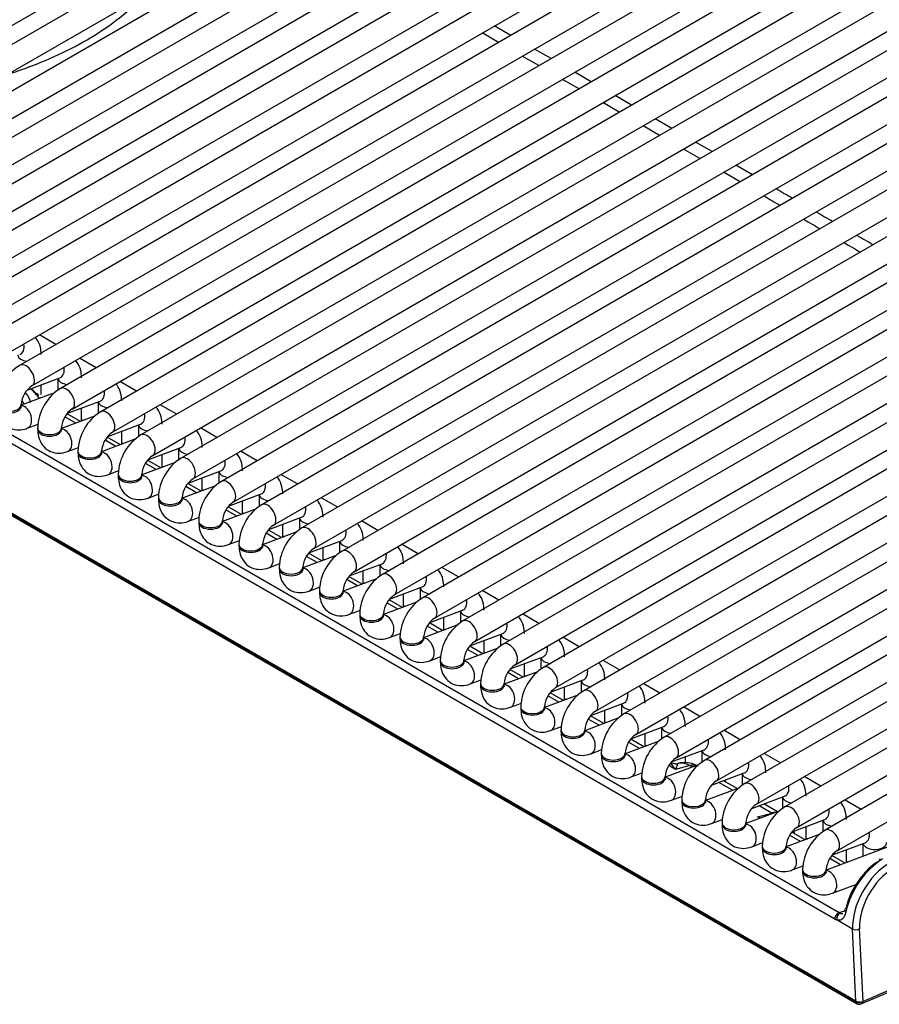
# Model space of a CAD drawing. Header units: millimetres. Extents: x 0 to 287, y 0 to 200.
# Tile 54 of 68: x 228 to 237, y 84 to 95. Entities that reach past the tile are written whole.
import ezdxf

# ---------------------------------------------------------------- set-up
doc = ezdxf.new("R2010")
doc.units = ezdxf.units.MM
doc.layers.add('130.193_BW4C_CTM', color=7, linetype='Continuous')
doc.layers.add('Défaut', color=7, linetype='Continuous')

# ---------------------------------------------------------------- blocks, each defined once
blk = doc.blocks.new('SE3')
at = {"layer": '130.193_BW4C_CTM', "color": 7, "linetype": 'Continuous'}
for p, q in [((224.764, 92.764), (233.886, 98.03)), ((234.185, 98.002), (225.063, 92.735)), ((225.188, 92.519), (234.31, 97.785)), ((234.609, 97.757), (225.487, 92.49)), ((225.612, 92.274), (234.734, 97.54)), ((235.033, 97.512), (225.912, 92.245)), ((236.842, 84.32), (214.285, 97.344)), ((214.287, 97.334), (236.843, 84.311)), ((214.297, 97.316), (236.853, 84.293)), ((226.037, 92.029), (235.158, 97.295)), ((235.458, 97.267), (226.336, 92)), ((226.461, 91.784), (235.583, 97.05)), ((235.882, 97.022), (226.76, 91.755)), ((226.885, 91.539), (236.007, 96.805)), ((236.306, 96.777), (227.185, 91.511)), ((227.31, 91.294), (236.431, 96.56)), ((236.73, 96.532), (227.609, 91.266)), ((227.734, 91.049), (236.855, 96.315)), ((237.101, 96.256), (228.033, 91.021)), ((228.158, 90.804), (237.108, 95.972)), ((237.211, 95.83), (228.457, 90.776)), ((228.582, 90.559), (237.121, 95.489)), ((237.126, 95.291), (228.882, 90.531)), ((229.007, 90.314), (237.134, 95.007)), ((237.139, 94.808), (229.306, 90.286)), ((229.431, 90.069), (237.206, 94.558)), ((233.075, 94.422), (232.901, 94.522)), ((233.204, 94.496), (233.03, 94.597)), ((237.374, 94.454), (229.73, 90.041)), ((229.855, 89.824), (237.624, 94.31)), ((233.628, 94.251), (233.454, 94.352)), ((237.798, 94.209), (230.154, 89.796)), ((233.5, 94.177), (233.325, 94.277)), ((234.053, 94.006), (233.878, 94.107)), ((230.279, 89.579), (238.049, 94.065)), ((240.973, 94.082), (231.851, 88.816)), ((233.924, 93.932), (233.75, 94.032)), ((238.217, 93.961), (230.579, 89.551)), ((231.552, 88.845), (240.303, 93.897)), ((230.704, 89.334), (238.458, 93.812)), ((231.976, 88.6), (241.098, 93.866)), ((241.397, 93.838), (232.276, 88.571)), ((234.477, 93.761), (234.303, 93.862)), ((238.633, 93.711), (231.003, 89.306)), ((234.348, 93.687), (234.174, 93.788)), ((232.401, 88.355), (241.522, 93.621)), ((241.822, 93.593), (232.7, 88.326)), ((234.901, 93.516), (234.727, 93.617)), ((231.128, 89.089), (238.883, 93.567)), ((234.773, 93.442), (234.598, 93.543)), ((239.072, 93.475), (231.427, 89.061)), ((232.825, 88.11), (241.947, 93.376)), ((242.246, 93.348), (233.124, 88.081)), ((235.197, 93.197), (235.023, 93.298)), ((235.325, 93.271), (235.151, 93.372)), ((233.249, 87.865), (242.371, 93.131)), ((242.67, 93.103), (233.548, 87.836)), ((235.75, 93.026), (235.575, 93.127)), ((235.621, 92.952), (235.447, 93.053)), ((233.673, 87.62), (242.795, 92.886)), ((243.094, 92.858), (233.973, 87.591)), ((234.098, 87.375), (243.219, 92.641)), ((243.519, 92.613), (234.397, 87.346)), ((234.522, 87.13), (243.61, 92.377)), ((243.615, 92.179), (234.821, 87.101)), ((234.946, 86.885), (243.623, 91.894)), ((243.628, 91.696), (235.246, 86.856)), ((235.371, 86.64), (243.635, 91.412)), ((228.41, 91.238), (228.236, 91.339)), ((243.641, 91.213), (235.67, 86.612)), ((228.834, 90.993), (228.66, 91.094)), ((228.108, 90.759), (228.453, 90.888)), ((235.795, 86.395), (243.648, 90.929)), ((228.256, 90.711), (228.256, 90.815)), ((228.43, 90.88), (228.43, 90.756)), ((229.259, 90.748), (229.084, 90.849)), ((228.394, 90.73), (228.044, 90.599)), ((228.044, 90.59), (228.044, 90.606)), ((228.532, 90.514), (228.877, 90.643)), ((228.854, 90.635), (228.854, 90.511)), ((229.683, 90.504), (229.509, 90.604)), ((243.413, 90.592), (236.094, 86.367)), ((228.818, 90.485), (228.468, 90.354)), ((228.619, 90.41), (228.505, 90.476)), ((228.668, 90.428), (228.528, 90.509)), ((228.68, 90.433), (228.68, 90.57)), ((227.728, 90.411), (236.664, 85.253)), ((228.109, 90.356), (228.225, 90.399)), ((228.68, 90.447), (228.695, 90.438)), ((228.956, 90.269), (229.301, 90.398)), ((229.279, 90.39), (229.279, 90.266)), ((236.219, 86.15), (243.538, 90.375)), ((236.619, 85.185), (227.684, 90.344)), ((228.218, 90.361), (228.218, 90.345)), ((228.468, 90.345), (228.468, 90.361)), ((229.092, 90.183), (228.952, 90.264)), ((229.104, 90.188), (229.104, 90.325)), ((230.107, 90.259), (229.933, 90.359)), ((243.837, 90.347), (236.518, 86.122)), ((229.242, 90.24), (228.892, 90.109)), ((229.043, 90.165), (228.929, 90.231)), ((229.104, 90.202), (229.119, 90.194)), ((228.533, 90.111), (228.649, 90.154)), ((228.642, 90.116), (228.642, 90.1)), ((228.892, 90.1), (228.892, 90.116)), ((229.38, 90.024), (229.726, 90.153)), ((229.529, 89.943), (229.529, 90.08)), ((229.703, 90.145), (229.703, 90.021)), ((230.532, 90.014), (230.357, 90.114)), ((236.643, 85.905), (243.962, 90.131)), ((229.667, 89.995), (229.317, 89.864)), ((229.468, 89.92), (229.354, 89.986)), ((229.516, 89.939), (229.377, 90.019)), ((229.529, 89.957), (229.543, 89.949)), ((228.957, 89.866), (229.073, 89.91)), ((229.067, 89.871), (229.067, 89.855)), ((229.317, 89.855), (229.317, 89.871)), ((229.805, 89.779), (230.15, 89.908)), ((230.127, 89.9), (230.127, 89.776)), ((230.956, 89.769), (230.782, 89.869)), ((230.091, 89.75), (229.741, 89.619)), ((229.941, 89.694), (229.801, 89.774)), ((229.953, 89.698), (229.953, 89.835)), ((229.381, 89.621), (229.497, 89.665)), ((229.892, 89.675), (229.778, 89.741)), ((229.953, 89.712), (229.967, 89.704)), ((230.229, 89.534), (230.574, 89.664)), ((230.551, 89.655), (230.551, 89.531)), ((229.491, 89.626), (229.491, 89.61)), ((229.741, 89.61), (229.741, 89.626)), ((230.377, 89.453), (230.377, 89.59)), ((231.38, 89.524), (231.206, 89.624)), ((230.515, 89.505), (230.165, 89.374)), ((230.316, 89.43), (230.202, 89.496)), ((230.365, 89.449), (230.225, 89.529)), ((230.377, 89.467), (230.392, 89.459)), ((229.806, 89.376), (229.922, 89.42)), ((229.915, 89.381), (229.915, 89.365)), ((230.165, 89.365), (230.165, 89.381)), ((230.653, 89.29), (230.998, 89.419)), ((230.801, 89.208), (230.801, 89.345)), ((230.976, 89.41), (230.976, 89.287)), ((231.804, 89.279), (231.63, 89.379)), ((230.939, 89.26), (230.589, 89.129)), ((230.74, 89.185), (230.627, 89.251)), ((230.789, 89.204), (230.649, 89.284)), ((230.23, 89.131), (230.346, 89.175)), ((230.339, 89.136), (230.339, 89.12)), ((230.589, 89.12), (230.589, 89.136)), ((230.801, 89.222), (230.816, 89.214)), ((231.077, 89.045), (231.423, 89.174)), ((231.4, 89.165), (231.4, 89.042)), ((232.229, 89.034), (232.054, 89.134)), ((231.213, 88.959), (231.074, 89.039)), ((231.226, 88.963), (231.226, 89.1)), ((230.654, 88.886), (230.77, 88.93)), ((231.364, 89.015), (231.014, 88.884)), ((231.165, 88.941), (231.051, 89.006)), ((231.226, 88.977), (231.24, 88.969)), ((231.502, 88.8), (231.847, 88.929)), ((231.824, 88.92), (231.824, 88.797)), ((230.764, 88.892), (230.764, 88.875)), ((231.014, 88.875), (231.014, 88.892)), ((231.65, 88.718), (231.65, 88.855)), ((232.653, 88.789), (232.479, 88.89)), ((231.788, 88.77), (231.438, 88.639)), ((231.589, 88.696), (231.475, 88.761)), ((231.638, 88.714), (231.498, 88.794)), ((231.65, 88.732), (231.664, 88.724)), ((231.078, 88.641), (231.194, 88.685)), ((231.188, 88.647), (231.188, 88.63)), ((231.438, 88.63), (231.438, 88.647)), ((231.926, 88.555), (232.271, 88.684)), ((232.074, 88.473), (232.074, 88.61)), ((232.249, 88.675), (232.249, 88.552)), ((233.077, 88.544), (232.903, 88.645)), ((232.212, 88.525), (231.862, 88.394)), ((232.013, 88.451), (231.899, 88.516)), ((232.062, 88.469), (231.922, 88.549)), ((231.503, 88.396), (231.619, 88.44)), ((231.612, 88.402), (231.612, 88.385)), ((231.862, 88.385), (231.862, 88.402)), ((232.074, 88.487), (232.089, 88.479)), ((232.35, 88.31), (232.695, 88.439)), ((232.673, 88.43), (232.673, 88.307)), ((233.501, 88.299), (233.327, 88.4)), ((232.486, 88.224), (232.346, 88.305)), ((232.499, 88.229), (232.499, 88.365)), ((231.927, 88.152), (232.043, 88.195)), ((232.636, 88.28), (232.286, 88.149)), ((232.437, 88.206), (232.324, 88.271)), ((232.499, 88.242), (232.513, 88.234)), ((232.774, 88.065), (233.12, 88.194)), ((232.036, 88.157), (232.036, 88.14)), ((232.286, 88.14), (232.286, 88.157)), ((232.923, 87.984), (232.923, 88.12)), ((233.097, 88.185), (233.097, 88.062)), ((233.926, 88.054), (233.751, 88.155)), ((233.061, 88.035), (232.711, 87.904)), ((232.862, 87.961), (232.748, 88.026)), ((232.91, 87.979), (232.771, 88.06)), ((232.923, 87.997), (232.937, 87.989)), ((232.351, 87.907), (232.467, 87.95)), ((232.461, 87.912), (232.461, 87.895)), ((232.711, 87.895), (232.711, 87.912)), ((233.199, 87.82), (233.544, 87.949)), ((233.521, 87.94), (233.521, 87.817)), ((234.35, 87.809), (234.176, 87.91)), ((233.485, 87.79), (233.135, 87.659)), ((233.286, 87.716), (233.172, 87.781)), ((233.335, 87.734), (233.195, 87.815)), ((233.347, 87.739), (233.347, 87.875)), ((232.776, 87.662), (232.891, 87.705)), ((233.347, 87.752), (233.362, 87.744)), ((233.623, 87.575), (233.968, 87.704)), ((233.946, 87.695), (233.946, 87.572)), ((232.885, 87.667), (232.885, 87.65)), ((233.135, 87.65), (233.135, 87.667)), ((233.759, 87.489), (233.619, 87.57)), ((233.771, 87.494), (233.771, 87.63)), ((234.774, 87.564), (234.6, 87.665)), ((233.909, 87.545), (233.559, 87.414)), ((233.71, 87.471), (233.596, 87.537)), ((233.771, 87.507), (233.786, 87.499)), ((233.2, 87.417), (233.316, 87.46)), ((233.309, 87.422), (233.309, 87.406)), ((233.559, 87.406), (233.559, 87.422)), ((234.047, 87.33), (234.393, 87.459)), ((234.196, 87.249), (234.196, 87.385)), ((234.37, 87.45), (234.37, 87.327)), ((235.198, 87.319), (235.024, 87.42)), ((234.333, 87.3), (233.983, 87.169)), ((234.134, 87.226), (234.021, 87.292)), ((234.183, 87.244), (234.044, 87.325)), ((234.196, 87.262), (234.21, 87.254)), ((233.624, 87.172), (233.74, 87.215)), ((233.733, 87.177), (233.733, 87.161)), ((233.983, 87.161), (233.983, 87.177)), ((234.471, 87.085), (234.817, 87.214)), ((234.794, 87.206), (234.794, 87.082)), ((235.623, 87.074), (235.448, 87.175)), ((234.758, 87.055), (234.408, 86.925)), ((234.607, 86.999), (234.468, 87.08)), ((234.62, 87.004), (234.62, 87.14)), ((234.048, 86.927), (234.164, 86.97)), ((234.559, 86.981), (234.445, 87.047)), ((234.62, 87.018), (234.634, 87.009)), ((234.896, 86.84), (235.241, 86.969)), ((235.218, 86.961), (235.218, 86.837)), ((234.158, 86.932), (234.158, 86.916)), ((234.408, 86.916), (234.408, 86.932)), ((235.044, 86.833), (235.044, 86.895)), ((236.047, 86.829), (235.873, 86.93)), ((235.182, 86.81), (234.832, 86.68)), ((234.94, 86.761), (234.869, 86.802)), ((234.94, 86.761), (234.896, 86.825)), ((234.934, 86.821), (234.898, 86.831)), ((234.965, 86.824), (234.94, 86.761)), ((235.091, 86.801), (234.94, 86.761)), ((235.117, 86.786), (235.091, 86.801)), ((234.473, 86.682), (234.589, 86.725)), ((234.582, 86.687), (234.582, 86.671)), ((234.832, 86.671), (234.832, 86.687)), ((235.32, 86.595), (235.665, 86.724)), ((235.59, 86.559), (235.447, 86.642)), ((235.468, 86.63), (235.468, 86.651)), ((235.643, 86.716), (235.643, 86.592)), ((236.471, 86.584), (236.297, 86.685)), ((236.898, 84.29), (242.387, 86.681)), ((236.914, 84.316), (242.403, 86.707)), ((235.606, 86.565), (235.256, 86.435)), ((235.542, 86.541), (235.398, 86.624)), ((234.897, 86.437), (235.013, 86.48)), ((235.006, 86.442), (235.006, 86.426)), ((235.256, 86.426), (235.256, 86.442)), ((235.744, 86.35), (236.09, 86.479)), ((236.067, 86.471), (236.067, 86.347)), ((236.895, 86.339), (236.721, 86.44)), ((235.955, 86.302), (235.822, 86.379)), ((236.015, 86.315), (235.871, 86.397)), ((235.893, 86.385), (235.893, 86.406)), ((235.321, 86.192), (235.437, 86.235)), ((236.031, 86.32), (235.681, 86.19)), ((235.804, 86.262), (235.955, 86.302)), ((235.831, 86.246), (235.804, 86.262)), ((235.838, 86.248), (235.804, 86.262)), ((235.804, 86.262), (235.844, 86.251)), ((236.169, 86.105), (236.514, 86.234)), ((236.491, 86.226), (236.491, 86.102)), ((235.431, 86.197), (235.431, 86.181)), ((235.681, 86.181), (235.681, 86.197)), ((236.317, 86.024), (236.317, 86.161)), ((236.455, 86.076), (236.105, 85.945)), ((236.256, 86.001), (236.142, 86.067)), ((236.305, 86.019), (236.165, 86.1)), ((236.317, 86.038), (236.331, 86.029)), ((235.745, 85.947), (235.861, 85.99)), ((235.855, 85.952), (235.855, 85.936)), ((236.105, 85.936), (236.105, 85.952)), ((237.275, 85.979), (236.529, 85.7)), ((236.593, 85.86), (236.938, 85.989)), ((236.741, 85.779), (236.741, 85.916)), ((236.915, 85.981), (236.915, 85.844)), ((236.68, 85.756), (236.566, 85.822)), ((236.729, 85.774), (236.589, 85.855)), ((236.17, 85.702), (236.286, 85.745)), ((236.279, 85.707), (236.279, 85.691)), ((236.529, 85.691), (236.529, 85.707)), ((236.741, 85.793), (236.756, 85.784)), ((236.594, 85.457), (236.842, 85.55)), ((236.664, 85.253), (236.726, 85.27)), ((236.807, 85.079), (236.64, 85.176)), ((236.842, 84.32), (236.807, 85.079)), ((236.877, 85.081), (236.913, 84.316)), ((236.843, 84.311), (236.842, 84.32)), ((236.913, 84.316), (236.914, 84.316))]:
    blk.add_line(p, q, dxfattribs=at)
for centre, radius, start, end in [((317.948, 233.576), 162.82, 239.78109, 239.85196), ((295.912, 194.735), 118.299, 239.49925, 239.59671), ((295.912, 194.735), 118.299, 239.73659, 239.83416), ((317.948, 233.576), 162.82, 239.95363, 240.02449), ((317.948, 233.576), 162.82, 240.12624, 240.19723), ((295.912, 194.735), 118.299, 239.97422, 240.07191), ((228.304, 90.588), 0.511, 122.0753, 177.9247), ((228.31, 90.585), 0.267, 124.6258, 175.3742), ((227.814, 90.329), 0.553, 45.5288, 53.4236), ((228.729, 90.343), 0.511, 122.0753, 177.9247), ((228.734, 90.34), 0.267, 124.6258, 175.3742), ((229.153, 90.098), 0.511, 122.0753, 177.9247), ((229.158, 90.095), 0.267, 124.6258, 175.3742), ((229.577, 89.853), 0.511, 122.0753, 177.9247), ((229.582, 89.85), 0.267, 124.6258, 175.3742), ((230.001, 89.608), 0.511, 122.0753, 177.9247), ((230.007, 89.605), 0.267, 124.6258, 175.3742), ((230.426, 89.363), 0.511, 122.0753, 177.9247), ((230.431, 89.36), 0.267, 124.6258, 175.3742), ((230.85, 89.118), 0.511, 122.0753, 177.9247), ((230.855, 89.115), 0.267, 124.6258, 175.3742), ((231.274, 88.873), 0.511, 122.0753, 177.9247), ((231.279, 88.87), 0.267, 124.6258, 175.3742), ((231.698, 88.628), 0.511, 122.0753, 177.9247), ((231.704, 88.625), 0.267, 124.6258, 175.3742), ((232.123, 88.383), 0.511, 122.0753, 177.9247), ((232.128, 88.38), 0.267, 124.6258, 175.3742), ((232.547, 88.138), 0.511, 122.0753, 177.9247), ((232.552, 88.135), 0.267, 124.6258, 175.3742), ((232.971, 87.893), 0.511, 122.0753, 177.9247), ((232.976, 87.89), 0.267, 124.6258, 175.3742), ((233.396, 87.648), 0.511, 122.0753, 177.9247), ((233.401, 87.645), 0.267, 124.6258, 175.3742), ((233.82, 87.403), 0.511, 122.0753, 177.9247), ((233.825, 87.4), 0.267, 124.6258, 175.3742), ((234.244, 87.158), 0.511, 122.0753, 177.9247), ((234.249, 87.155), 0.267, 124.6258, 175.3742), ((234.668, 86.913), 0.511, 122.0753, 177.9247), ((234.674, 86.91), 0.267, 124.6258, 175.3742), ((235.093, 86.668), 0.511, 122.0753, 177.9247), ((235.098, 86.665), 0.267, 124.6258, 175.3742), ((235.517, 86.424), 0.511, 122.0753, 177.9247), ((235.036, 86.533), 0.3, 64.6652, 103.9261), ((235.522, 86.421), 0.267, 124.6258, 175.3742), ((235.941, 86.179), 0.511, 122.0753, 177.9247), ((235.946, 86.176), 0.267, 124.6258, 175.3742), ((236.365, 85.934), 0.511, 122.0753, 177.9247), ((236.371, 85.931), 0.267, 124.6258, 175.3742), ((236.79, 85.689), 0.511, 122.0753, 177.9247), ((235.9, 86.034), 0.3, 8.1204, 14.827), ((236.795, 85.686), 0.267, 124.6258, 175.3742), ((237.618, 85.06), 0.905, 123.152, 167.1393), ((236.878, 84.336), 0.05, 240, 293.5365)]:
    blk.add_arc(centre, radius, start, end, dxfattribs=at)
for centre, major_axis, ratio, start_param, end_param in [((227.985, 91.25), (-0.044, 0.117), 0.668835, 3.141593, 4.420098), ((228.131, 91.134), (0.125, 0), 0.57735, 3.260392, 4.513509), ((228.096, 90.912), (0.063, -0.108), 0.57735, 0.0106, 3.141282), ((228.409, 91.005), (-0.044, 0.117), 0.668835, 3.141593, 4.420098), ((228.555, 90.889), (0.125, 0), 0.57735, 3.260392, 4.513509), ((228.52, 90.667), (0.062, -0.108), 0.57735, 0.0106, 3.141282), ((227.582, 90.701), (0.658, -0.11), 0.418583, 0.46165, 0.623214), ((228.183, 90.681), (-0.0381, -0.0324), 0.80919, 2.681644, 3.909784), ((228.833, 90.76), (-0.044, 0.117), 0.668835, 3.141593, 4.420098), ((227.919, 90.606), (0.125, 0), 0.57735, 3.14171, 6.27395), ((227.919, 90.59), (0.125, 0), 0.57735, 3.141593, 6.283185), ((228.065, 90.473), (-0.044, 0.117), 0.668835, 3.141532, 6.010802), ((228.979, 90.644), (0.125, 0), 0.57735, 3.260392, 4.513509), ((228.944, 90.422), (0.062, -0.108), 0.57735, 0.0106, 3.141282), ((229.258, 90.515), (-0.044, 0.117), 0.668835, 3.141593, 4.420098), ((229.404, 90.399), (0.125, 0), 0.57735, 3.260392, 4.513509), ((228.343, 90.361), (0.125, 0), 0.57735, 3.14171, 6.27395), ((228.343, 90.345), (0.125, 0), 0.57735, 3.141593, 6.283185), ((228.489, 90.228), (-0.044, 0.117), 0.668835, 3.141532, 6.010802), ((229.368, 90.178), (0.063, -0.108), 0.57735, 0.0106, 3.141282), ((229.682, 90.27), (-0.044, 0.117), 0.668835, 3.141593, 4.420098), ((228.767, 90.116), (0.125, 0), 0.57735, 3.14171, 6.27395), ((228.767, 90.1), (0.125, 0), 0.57735, 3.141593, 6.283185), ((228.913, 89.983), (-0.044, 0.117), 0.668835, 3.141532, 6.010802), ((229.828, 90.154), (0.125, 0), 0.57735, 3.260392, 4.513509), ((229.793, 89.933), (0.062, -0.108), 0.57735, 0.0106, 3.141282), ((230.106, 90.026), (-0.044, 0.117), 0.668835, 3.141593, 4.420098), ((229.192, 89.871), (0.125, 0), 0.57735, 3.14171, 6.27395), ((229.192, 89.855), (0.125, 0), 0.57735, 3.141593, 6.283185), ((229.338, 89.738), (-0.044, 0.117), 0.668835, 3.141532, 6.010802), ((230.252, 89.909), (0.125, 0), 0.57735, 3.260392, 4.513509), ((230.217, 89.688), (0.062, -0.108), 0.57735, 0.0106, 3.141282), ((230.53, 89.781), (-0.044, 0.117), 0.668835, 3.141593, 4.420098), ((230.676, 89.664), (0.125, 0), 0.57735, 3.260392, 4.513509), ((229.616, 89.626), (0.125, 0), 0.57735, 3.14171, 6.27395), ((229.616, 89.61), (0.125, 0), 0.57735, 3.141593, 6.283185), ((229.762, 89.493), (-0.044, 0.117), 0.668835, 3.141532, 6.010802), ((230.641, 89.443), (0.063, -0.108), 0.57735, 0.0106, 3.141282), ((230.955, 89.536), (-0.044, 0.117), 0.668835, 3.141593, 4.420098), ((230.04, 89.381), (0.125, 0), 0.57735, 3.14171, 6.27395), ((230.04, 89.365), (0.125, 0), 0.57735, 3.141593, 6.283185), ((230.186, 89.248), (-0.044, 0.117), 0.668835, 3.141532, 6.010802), ((231.101, 89.419), (0.125, 0), 0.57735, 3.260392, 4.513509), ((231.065, 89.198), (0.062, -0.108), 0.57735, 0.0106, 3.141282), ((231.379, 89.291), (-0.044, 0.117), 0.668835, 3.141593, 4.420098), ((230.464, 89.136), (0.125, 0), 0.57735, 3.14171, 6.27395), ((230.61, 89.003), (-0.044, 0.117), 0.668835, 3.141532, 6.010802), ((231.525, 89.174), (0.125, 0), 0.57735, 3.260392, 4.513509), ((230.464, 89.12), (0.125, 0), 0.57735, 3.141593, 6.283185), ((231.49, 88.953), (0.063, -0.108), 0.57735, 0.0106, 3.141282), ((231.803, 89.046), (-0.044, 0.117), 0.668835, 3.141593, 4.420098), ((231.949, 88.929), (0.125, 0), 0.57735, 3.260392, 4.513509), ((230.889, 88.892), (0.125, 0), 0.57735, 3.14171, 6.27395), ((230.889, 88.875), (0.125, 0), 0.57735, 3.141593, 6.283185), ((231.035, 88.759), (-0.044, 0.117), 0.668835, 3.141532, 6.010802), ((231.914, 88.708), (0.062, -0.108), 0.57735, 0.0106, 3.141282), ((232.227, 88.801), (-0.044, 0.117), 0.668835, 3.141593, 4.420098), ((231.313, 88.647), (0.125, 0), 0.57735, 3.14171, 6.27395), ((231.313, 88.63), (0.125, 0), 0.57735, 3.141593, 6.283185), ((231.459, 88.514), (-0.044, 0.117), 0.668835, 3.141532, 6.010802), ((232.374, 88.684), (0.125, 0), 0.57735, 3.260392, 4.513509), ((232.338, 88.463), (0.063, -0.108), 0.57735, 0.0106, 3.141282), ((232.652, 88.556), (-0.044, 0.117), 0.668835, 3.141593, 4.420098), ((231.737, 88.402), (0.125, 0), 0.57735, 3.14171, 6.27395), ((232.798, 88.439), (0.125, 0), 0.57735, 3.260392, 4.513509), ((231.737, 88.385), (0.125, 0), 0.57735, 3.141593, 6.283185), ((231.883, 88.269), (-0.044, 0.117), 0.668835, 3.141532, 6.010802), ((232.762, 88.218), (0.063, -0.108), 0.57735, 0.0106, 3.141282), ((233.076, 88.311), (-0.044, 0.117), 0.668835, 3.141593, 4.420098), ((232.161, 88.157), (0.125, 0), 0.57735, 3.14171, 6.27395), ((232.161, 88.14), (0.125, 0), 0.57735, 3.141593, 6.283185), ((232.307, 88.024), (-0.044, 0.117), 0.668835, 3.141532, 6.010802), ((233.222, 88.194), (0.125, 0), 0.57735, 3.260392, 4.513509), ((233.187, 87.973), (0.063, -0.108), 0.57735, 0.0106, 3.141282), ((233.5, 88.066), (-0.044, 0.117), 0.668835, 3.141593, 4.420098), ((232.586, 87.912), (0.125, 0), 0.57735, 3.14171, 6.27395), ((232.586, 87.895), (0.125, 0), 0.57735, 3.141593, 6.283185), ((232.732, 87.779), (-0.044, 0.117), 0.668835, 3.141532, 6.010802), ((233.646, 87.949), (0.125, 0), 0.57735, 3.260392, 4.513509), ((233.611, 87.728), (0.062, -0.108), 0.57735, 0.0106, 3.141282), ((233.925, 87.821), (-0.044, 0.117), 0.668835, 3.141593, 4.420098), ((234.071, 87.704), (0.125, 0), 0.57735, 3.260392, 4.513509), ((233.01, 87.667), (0.125, 0), 0.57735, 3.14171, 6.27395), ((233.01, 87.65), (0.125, 0), 0.57735, 3.141593, 6.283185), ((233.156, 87.534), (-0.044, 0.117), 0.668835, 3.141532, 6.010802), ((234.035, 87.483), (0.063, -0.108), 0.57735, 0.0106, 3.141282), ((234.349, 87.576), (-0.044, 0.117), 0.668835, 3.141593, 4.420098), ((233.434, 87.422), (0.125, 0), 0.57735, 3.14171, 6.27395), ((233.434, 87.406), (0.125, 0), 0.57735, 3.141593, 6.283185), ((233.58, 87.289), (-0.044, 0.117), 0.668835, 3.141532, 6.014063), ((234.495, 87.459), (0.125, 0), 0.57735, 3.260392, 4.513509), ((234.46, 87.238), (0.063, -0.108), 0.57735, 0.0106, 3.141282), ((234.773, 87.331), (-0.044, 0.117), 0.668835, 3.141593, 4.420098), ((233.858, 87.177), (0.125, 0), 0.57735, 3.14171, 6.27395), ((233.858, 87.161), (0.125, 0), 0.57735, 3.141593, 6.283185), ((234.005, 87.044), (-0.044, 0.117), 0.668835, 3.141532, 6.010802), ((234.919, 87.214), (0.125, 0), 0.57735, 3.260392, 4.513509), ((234.884, 86.993), (0.063, -0.108), 0.57735, 0.0106, 3.141282), ((235.197, 87.086), (-0.044, 0.117), 0.668835, 3.141593, 4.420098), ((235.343, 86.969), (0.125, 0), 0.57735, 3.260392, 4.513509), ((234.283, 86.932), (0.125, 0), 0.57735, 3.14171, 6.27395), ((234.283, 86.916), (0.125, 0), 0.57735, 3.141593, 6.283185), ((234.429, 86.799), (-0.044, 0.117), 0.668835, 3.141532, 6.010802), ((235.308, 86.748), (0.063, -0.108), 0.57735, 0.0106, 3.141282), ((234.941, 86.921), (-0.0018, 0.1), 0.995646, 3.052628, 3.365822), ((235.036, 86.533), (-0.078, 0.29), 0.707107, 5.667706, 6.253868), ((235.036, 86.533), (-0.15, -0.26), 0.57735, 3.295141, 3.665191), ((235.622, 86.841), (-0.044, 0.117), 0.668835, 3.141593, 4.420098), ((234.707, 86.687), (0.125, 0), 0.57735, 3.14171, 6.27395), ((234.707, 86.671), (0.125, 0), 0.57735, 3.141593, 6.283185), ((234.853, 86.554), (-0.044, 0.117), 0.668835, 3.141532, 6.010802), ((235.768, 86.725), (0.125, 0), 0.57735, 3.260392, 4.513509), ((235.732, 86.503), (0.063, -0.108), 0.57735, 0.0106, 3.141282), ((236.046, 86.596), (-0.044, 0.117), 0.668835, 3.141593, 4.420098), ((235.131, 86.442), (0.125, 0), 0.57735, 3.14171, 6.27395), ((235.131, 86.426), (0.125, 0), 0.57735, 3.141593, 6.283185), ((235.277, 86.309), (-0.044, 0.117), 0.668835, 3.141532, 6.010802), ((236.192, 86.48), (0.125, 0), 0.57735, 3.260392, 4.513509), ((236.157, 86.258), (0.063, -0.108), 0.57735, 0.0106, 3.141282), ((236.47, 86.351), (-0.044, 0.117), 0.668835, 3.141593, 4.420098), ((235.9, 86.034), (-0.15, -0.26), 0.57735, 3.456125, 3.665191), ((235.9, 86.034), (-0.078, 0.29), 0.707107, -0.663145, -0.61548), ((236.616, 86.235), (0.125, 0), 0.57735, 3.260392, 4.513509), ((235.556, 86.197), (0.125, 0), 0.57735, 3.14171, 6.27395), ((235.556, 86.181), (0.125, 0), 0.57735, 3.141593, 6.283185), ((235.702, 86.064), (-0.044, 0.117), 0.668835, 3.141532, 6.010802), ((236.581, 86.013), (0.063, -0.108), 0.57735, 0.0106, 3.141282), ((236.894, 86.106), (-0.044, 0.117), 0.668835, 3.141593, 4.420098), ((235.98, 85.952), (0.125, 0), 0.57735, 3.14171, 6.27395), ((235.98, 85.936), (0.125, 0), 0.57735, 3.141593, 6.283185), ((236.126, 85.819), (-0.044, 0.117), 0.668835, 3.141532, 6.010802), ((237.04, 85.99), (0.125, 0), 0.57735, 3.260392, 6.283185), ((237.123, 85.777), (0.025, -0.0433), 0.57735, 3.141593, 3.892084), ((236.404, 85.707), (0.125, 0), 0.57735, 3.14171, 6.27395), ((237.076, 85.398), (-0.263, -0.426), 0.556861, 3.943267, 5.276914), ((237.195, 85.327), (-0.275, -0.476), 0.57735, 3.926991, 5.550147), ((237.231, 85.307), (0.25, 0.433), 0.57735, 0.785398, 2.408554), ((236.404, 85.691), (0.125, 0), 0.57735, 3.141593, 6.283185), ((236.55, 85.574), (-0.044, 0.117), 0.668835, 3.141532, 6.010802), ((236.77, 85.272), (0.0489, -0.0106), 0.444894, 2.470589, 4.033186), ((236.655, 85.208), (-0.025, -0.0433), 0.57735, 3.665191, 5.550147), ((236.614, 85.31), (0.077, -0.133), 0.548038, -0.76518, -0.573101), ((236.675, 85.198), (-0.0166, -0.0472), 0.687149, 3.554825, 5.432089), ((236.649, 85.333), (0.0601, -0.0858), 0.460877, -0.783198, -0.591119), ((236.842, 85.102), (-0.0499, -0.0023), 0.606775, 0.757811, 2.328607), ((236.878, 84.336), (0.0501, -0.0045), 0.503419, 3.968267, 5.539064), ((236.878, 84.336), (-0.0497, -0.0056), 0.643408, 0.716376, 2.287173), ((236.878, 84.336), (0.025, 0.0433), 0.57735, 2.478368, 3.141593), ((236.878, 84.336), (-0.02, 0.0458), 0.643408, 3.141593, 3.996013)]:
    blk.add_ellipse(centre, major_axis=major_axis, ratio=ratio, start_param=start_param, end_param=end_param, dxfattribs=at)
for points, knots in [([(227.927, 94.094), (227.988, 94.114), (228.181, 94.18), (228.488, 94.31), (228.827, 94.495), (229.111, 94.697), (229.269, 94.841), (229.336, 94.911)], [0.369266, 0.369266, 0.369266, 0.369266, 0.3860674, 0.4228169, 0.4596199, 0.4964718, 0.5286134, 0.5286134, 0.5286134, 0.5286134]), ([(228.256, 91.134), (228.254, 91.162), (228.25, 91.218), (228.223, 91.279), (228.197, 91.31), (228.193, 91.315)], [0, 0, 0, 0, 0.1616353, 0.3719587, 0.4155934, 0.4155934, 0.4155934, 0.4155934]), ([(228.68, 90.889), (228.679, 90.917), (228.675, 90.973), (228.647, 91.034), (228.622, 91.065), (228.617, 91.07)], [0, 0, 0, 0, 0.1616353, 0.3719587, 0.4155934, 0.4155934, 0.4155934, 0.4155934]), ([(229.104, 90.644), (229.103, 90.672), (229.099, 90.728), (229.071, 90.789), (229.046, 90.82), (229.041, 90.825)], [0, 0, 0, 0, 0.1616353, 0.3719587, 0.4155934, 0.4155934, 0.4155934, 0.4155934]), ([(227.794, 90.59), (227.795, 90.561), (227.799, 90.506), (227.837, 90.423), (227.908, 90.36), (227.995, 90.333), (228.066, 90.342), (228.1, 90.353), (228.109, 90.356)], [0, 0, 0, 0, 0.161635, 0.371959, 0.561308, 0.758712, 0.945358, 1, 1, 1, 1]), ([(228.046, 90.571), (228.046, 90.571), (228.046, 90.572), (228.044, 90.58), (228.044, 90.588), (228.044, 90.59)], [0.7480486, 0.7480486, 0.7480486, 0.7480486, 0.8229484, 0.9713544, 1, 1, 1, 1]), ([(228.075, 90.609), (228.074, 90.611), (228.071, 90.619), (228.065, 90.632), (228.057, 90.644), (228.053, 90.649)], [0.6145613, 0.6145613, 0.6145613, 0.6145613, 0.6265352, 0.683238, 0.7262211, 0.7262211, 0.7262211, 0.7262211]), ([(229.529, 90.399), (229.527, 90.427), (229.523, 90.483), (229.495, 90.544), (229.47, 90.575), (229.466, 90.58)], [0, 0, 0, 0, 0.1616353, 0.3719587, 0.4155934, 0.4155934, 0.4155934, 0.4155934]), ([(228.218, 90.345), (228.219, 90.316), (228.224, 90.261), (228.261, 90.178), (228.332, 90.115), (228.419, 90.088), (228.49, 90.097), (228.524, 90.108), (228.533, 90.111)], [0, 0, 0, 0, 0.161635, 0.371959, 0.561308, 0.758712, 0.945358, 1, 1, 1, 1]), ([(228.47, 90.326), (228.47, 90.326), (228.47, 90.327), (228.468, 90.335), (228.468, 90.343), (228.468, 90.345)], [0.7480486, 0.7480486, 0.7480486, 0.7480486, 0.8229484, 0.9713544, 1, 1, 1, 1]), ([(229.953, 90.154), (229.952, 90.182), (229.947, 90.238), (229.92, 90.299), (229.894, 90.33), (229.89, 90.335)], [0, 0, 0, 0, 0.1616353, 0.3719587, 0.4155934, 0.4155934, 0.4155934, 0.4155934]), ([(228.642, 90.1), (228.644, 90.072), (228.648, 90.016), (228.685, 89.933), (228.756, 89.87), (228.844, 89.844), (228.914, 89.852), (228.948, 89.863), (228.957, 89.866)], [0, 0, 0, 0, 0.161635, 0.371959, 0.561308, 0.758712, 0.945358, 1, 1, 1, 1]), ([(228.895, 90.081), (228.895, 90.081), (228.894, 90.082), (228.892, 90.09), (228.892, 90.098), (228.892, 90.1)], [0.7480486, 0.7480486, 0.7480486, 0.7480486, 0.8229484, 0.9713544, 1, 1, 1, 1]), ([(230.377, 89.909), (230.376, 89.937), (230.372, 89.993), (230.344, 90.054), (230.319, 90.085), (230.314, 90.09)], [0, 0, 0, 0, 0.1616353, 0.3719587, 0.4155934, 0.4155934, 0.4155934, 0.4155934]), ([(229.067, 89.855), (229.068, 89.827), (229.072, 89.771), (229.109, 89.688), (229.18, 89.625), (229.268, 89.599), (229.339, 89.607), (229.372, 89.618), (229.381, 89.621)], [0, 0, 0, 0, 0.161635, 0.371959, 0.561308, 0.758712, 0.945358, 1, 1, 1, 1]), ([(229.319, 89.836), (229.319, 89.836), (229.318, 89.837), (229.317, 89.845), (229.317, 89.853), (229.317, 89.855)], [0.7480486, 0.7480486, 0.7480486, 0.7480486, 0.8229484, 0.9713544, 1, 1, 1, 1]), ([(230.801, 89.664), (230.8, 89.692), (230.796, 89.748), (230.768, 89.809), (230.743, 89.84), (230.738, 89.845)], [0, 0, 0, 0, 0.1616353, 0.3719587, 0.4155934, 0.4155934, 0.4155934, 0.4155934]), ([(229.491, 89.61), (229.492, 89.582), (229.496, 89.526), (229.534, 89.443), (229.605, 89.38), (229.692, 89.354), (229.763, 89.362), (229.797, 89.373), (229.806, 89.376)], [0, 0, 0, 0, 0.161635, 0.371959, 0.561308, 0.758712, 0.945358, 1, 1, 1, 1]), ([(229.743, 89.591), (229.743, 89.591), (229.743, 89.592), (229.741, 89.601), (229.741, 89.609), (229.741, 89.61)], [0.7480486, 0.7480486, 0.7480486, 0.7480486, 0.8229484, 0.9713544, 1, 1, 1, 1]), ([(231.226, 89.419), (231.224, 89.447), (231.22, 89.503), (231.192, 89.564), (231.167, 89.595), (231.163, 89.6)], [0, 0, 0, 0, 0.1616353, 0.3719587, 0.4155934, 0.4155934, 0.4155934, 0.4155934]), ([(229.915, 89.365), (229.917, 89.337), (229.921, 89.281), (229.958, 89.198), (230.029, 89.135), (230.116, 89.109), (230.187, 89.117), (230.221, 89.128), (230.23, 89.131)], [0, 0, 0, 0, 0.161635, 0.371959, 0.561308, 0.758712, 0.945358, 1, 1, 1, 1]), ([(230.167, 89.346), (230.167, 89.346), (230.167, 89.348), (230.165, 89.356), (230.165, 89.364), (230.165, 89.365)], [0.7480486, 0.7480486, 0.7480486, 0.7480486, 0.8229484, 0.9713544, 1, 1, 1, 1]), ([(231.65, 89.174), (231.649, 89.202), (231.644, 89.258), (231.617, 89.319), (231.591, 89.35), (231.587, 89.355)], [0, 0, 0, 0, 0.1616353, 0.3719587, 0.4155934, 0.4155934, 0.4155934, 0.4155934]), ([(230.339, 89.12), (230.341, 89.092), (230.345, 89.036), (230.382, 88.953), (230.453, 88.89), (230.541, 88.864), (230.611, 88.872), (230.645, 88.883), (230.654, 88.886)], [0, 0, 0, 0, 0.161635, 0.371959, 0.561308, 0.758712, 0.945358, 1, 1, 1, 1]), ([(230.592, 89.101), (230.592, 89.101), (230.591, 89.103), (230.589, 89.111), (230.589, 89.119), (230.589, 89.12)], [0.7480486, 0.7480486, 0.7480486, 0.7480486, 0.8229484, 0.9713544, 1, 1, 1, 1]), ([(232.074, 88.929), (232.073, 88.958), (232.069, 89.013), (232.041, 89.074), (232.016, 89.105), (232.011, 89.11)], [0, 0, 0, 0, 0.1616353, 0.3719587, 0.4155934, 0.4155934, 0.4155934, 0.4155934]), ([(230.764, 88.875), (230.765, 88.847), (230.769, 88.791), (230.807, 88.708), (230.878, 88.645), (230.965, 88.619), (231.036, 88.627), (231.07, 88.638), (231.078, 88.641)], [0, 0, 0, 0, 0.161635, 0.371959, 0.561308, 0.758712, 0.945358, 1, 1, 1, 1]), ([(231.016, 88.856), (231.016, 88.856), (231.015, 88.858), (231.014, 88.866), (231.014, 88.874), (231.014, 88.875)], [0.7480486, 0.7480486, 0.7480486, 0.7480486, 0.8229484, 0.9713544, 1, 1, 1, 1]), ([(232.499, 88.684), (232.497, 88.713), (232.493, 88.768), (232.465, 88.83), (232.44, 88.86), (232.435, 88.865)], [0, 0, 0, 0, 0.1616353, 0.3719587, 0.4155934, 0.4155934, 0.4155934, 0.4155934]), ([(231.188, 88.63), (231.189, 88.602), (231.194, 88.546), (231.231, 88.463), (231.302, 88.4), (231.389, 88.374), (231.46, 88.382), (231.494, 88.393), (231.503, 88.396)], [0, 0, 0, 0, 0.161635, 0.371959, 0.561308, 0.758712, 0.945358, 1, 1, 1, 1]), ([(231.44, 88.611), (231.44, 88.611), (231.44, 88.613), (231.438, 88.621), (231.438, 88.629), (231.438, 88.63)], [0.7480486, 0.7480486, 0.7480486, 0.7480486, 0.8229484, 0.9713544, 1, 1, 1, 1]), ([(232.923, 88.439), (232.921, 88.468), (232.917, 88.523), (232.89, 88.585), (232.864, 88.615), (232.86, 88.62)], [0, 0, 0, 0, 0.1616353, 0.3719587, 0.4155934, 0.4155934, 0.4155934, 0.4155934]), ([(231.612, 88.385), (231.614, 88.357), (231.618, 88.301), (231.655, 88.218), (231.726, 88.155), (231.813, 88.129), (231.884, 88.137), (231.918, 88.148), (231.927, 88.152)], [0, 0, 0, 0, 0.161635, 0.371959, 0.561308, 0.758712, 0.945358, 1, 1, 1, 1]), ([(231.864, 88.367), (231.864, 88.366), (231.864, 88.368), (231.862, 88.376), (231.862, 88.384), (231.862, 88.385)], [0.7480486, 0.7480486, 0.7480486, 0.7480486, 0.8229484, 0.9713544, 1, 1, 1, 1]), ([(233.347, 88.194), (233.346, 88.223), (233.341, 88.278), (233.314, 88.34), (233.288, 88.37), (233.284, 88.375)], [0, 0, 0, 0, 0.1616353, 0.3719587, 0.4155934, 0.4155934, 0.4155934, 0.4155934]), ([(232.036, 88.14), (232.038, 88.112), (232.042, 88.056), (232.079, 87.973), (232.15, 87.91), (232.238, 87.884), (232.309, 87.892), (232.342, 87.903), (232.351, 87.907)], [0, 0, 0, 0, 0.161635, 0.371959, 0.561308, 0.758712, 0.945358, 1, 1, 1, 1]), ([(232.289, 88.122), (232.289, 88.122), (232.288, 88.123), (232.287, 88.131), (232.286, 88.139), (232.286, 88.14)], [0.7480486, 0.7480486, 0.7480486, 0.7480486, 0.8229484, 0.9713544, 1, 1, 1, 1]), ([(233.771, 87.949), (233.77, 87.978), (233.766, 88.033), (233.738, 88.095), (233.713, 88.125), (233.708, 88.131)], [0, 0, 0, 0, 0.1616353, 0.3719587, 0.4155934, 0.4155934, 0.4155934, 0.4155934]), ([(232.461, 87.895), (232.462, 87.867), (232.466, 87.811), (232.504, 87.728), (232.575, 87.665), (232.662, 87.639), (232.733, 87.647), (232.767, 87.659), (232.776, 87.662)], [0, 0, 0, 0, 0.161635, 0.371959, 0.561308, 0.758712, 0.945358, 1, 1, 1, 1]), ([(232.713, 87.877), (232.713, 87.877), (232.712, 87.878), (232.711, 87.886), (232.711, 87.894), (232.711, 87.895)], [0.7480486, 0.7480486, 0.7480486, 0.7480486, 0.8229484, 0.9713544, 1, 1, 1, 1]), ([(234.196, 87.704), (234.194, 87.733), (234.19, 87.788), (234.162, 87.85), (234.137, 87.881), (234.132, 87.886)], [0, 0, 0, 0, 0.1616353, 0.3719587, 0.4155934, 0.4155934, 0.4155934, 0.4155934]), ([(232.885, 87.65), (232.886, 87.622), (232.891, 87.567), (232.928, 87.484), (232.999, 87.42), (233.086, 87.394), (233.157, 87.402), (233.191, 87.414), (233.2, 87.417)], [0, 0, 0, 0, 0.161635, 0.371959, 0.561308, 0.758712, 0.945358, 1, 1, 1, 1]), ([(233.137, 87.632), (233.137, 87.632), (233.137, 87.633), (233.135, 87.641), (233.135, 87.649), (233.135, 87.65)], [0.7480486, 0.7480486, 0.7480486, 0.7480486, 0.8229484, 0.9713544, 1, 1, 1, 1]), ([(234.62, 87.459), (234.618, 87.488), (234.614, 87.543), (234.587, 87.605), (234.561, 87.636), (234.557, 87.641)], [0, 0, 0, 0, 0.1616353, 0.3719587, 0.4155934, 0.4155934, 0.4155934, 0.4155934]), ([(233.309, 87.406), (233.311, 87.377), (233.315, 87.322), (233.352, 87.239), (233.423, 87.175), (233.511, 87.149), (233.581, 87.157), (233.615, 87.169), (233.624, 87.172)], [0, 0, 0, 0, 0.161635, 0.371959, 0.561308, 0.758712, 0.945358, 1, 1, 1, 1]), ([(233.562, 87.387), (233.562, 87.387), (233.561, 87.388), (233.559, 87.396), (233.559, 87.404), (233.559, 87.406)], [0.7480486, 0.7480486, 0.7480486, 0.7480486, 0.8229484, 0.9713544, 1, 1, 1, 1]), ([(235.044, 87.214), (235.043, 87.243), (235.038, 87.298), (235.011, 87.36), (234.986, 87.391), (234.981, 87.396)], [0, 0, 0, 0, 0.1616353, 0.3719587, 0.4155934, 0.4155934, 0.4155934, 0.4155934]), ([(233.733, 87.161), (233.735, 87.132), (233.739, 87.077), (233.776, 86.994), (233.847, 86.93), (233.935, 86.904), (234.006, 86.912), (234.039, 86.924), (234.048, 86.927)], [0, 0, 0, 0, 0.161635, 0.371959, 0.561308, 0.758712, 0.945358, 1, 1, 1, 1]), ([(233.986, 87.142), (233.986, 87.142), (233.985, 87.143), (233.984, 87.151), (233.983, 87.159), (233.983, 87.161)], [0.7480486, 0.7480486, 0.7480486, 0.7480486, 0.8229484, 0.9713544, 1, 1, 1, 1]), ([(235.468, 86.969), (235.467, 86.998), (235.463, 87.053), (235.435, 87.115), (235.41, 87.146), (235.405, 87.151)], [0, 0, 0, 0, 0.1616353, 0.3719587, 0.4155934, 0.4155934, 0.4155934, 0.4155934]), ([(234.158, 86.916), (234.159, 86.887), (234.163, 86.832), (234.201, 86.749), (234.272, 86.685), (234.359, 86.659), (234.43, 86.667), (234.464, 86.679), (234.473, 86.682)], [0, 0, 0, 0, 0.161635, 0.371959, 0.561308, 0.758712, 0.945358, 1, 1, 1, 1]), ([(234.41, 86.897), (234.41, 86.897), (234.41, 86.898), (234.408, 86.906), (234.408, 86.914), (234.408, 86.916)], [0.7480486, 0.7480486, 0.7480486, 0.7480486, 0.8229484, 0.9713544, 1, 1, 1, 1]), ([(235.893, 86.725), (235.891, 86.753), (235.887, 86.808), (235.859, 86.87), (235.834, 86.901), (235.829, 86.906)], [0, 0, 0, 0, 0.1616353, 0.3719587, 0.4155934, 0.4155934, 0.4155934, 0.4155934]), ([(234.582, 86.671), (234.583, 86.642), (234.588, 86.587), (234.625, 86.504), (234.696, 86.441), (234.783, 86.414), (234.854, 86.422), (234.888, 86.434), (234.897, 86.437)], [0, 0, 0, 0, 0.161635, 0.371959, 0.561308, 0.758712, 0.945358, 1, 1, 1, 1]), ([(234.834, 86.652), (234.834, 86.652), (234.834, 86.653), (234.832, 86.661), (234.832, 86.669), (234.832, 86.671)], [0.7480486, 0.7480486, 0.7480486, 0.7480486, 0.8229484, 0.9713544, 1, 1, 1, 1]), ([(236.317, 86.48), (236.315, 86.508), (236.311, 86.564), (236.284, 86.625), (236.258, 86.656), (236.254, 86.661)], [0, 0, 0, 0, 0.1616353, 0.3719587, 0.4155934, 0.4155934, 0.4155934, 0.4155934]), ([(235.006, 86.426), (235.008, 86.397), (235.012, 86.342), (235.049, 86.259), (235.12, 86.196), (235.208, 86.169), (235.278, 86.177), (235.312, 86.189), (235.321, 86.192)], [0, 0, 0, 0, 0.161635, 0.371959, 0.561308, 0.758712, 0.945358, 1, 1, 1, 1]), ([(235.259, 86.407), (235.259, 86.407), (235.258, 86.408), (235.256, 86.416), (235.256, 86.424), (235.256, 86.426)], [0.7480486, 0.7480486, 0.7480486, 0.7480486, 0.8229484, 0.9713544, 1, 1, 1, 1]), ([(236.741, 86.235), (236.74, 86.263), (236.736, 86.319), (236.708, 86.38), (236.683, 86.411), (236.678, 86.416)], [0, 0, 0, 0, 0.1616353, 0.3719587, 0.4155934, 0.4155934, 0.4155934, 0.4155934]), ([(235.431, 86.181), (235.432, 86.152), (235.436, 86.097), (235.473, 86.014), (235.544, 85.951), (235.632, 85.924), (235.703, 85.932), (235.736, 85.944), (235.745, 85.947)], [0, 0, 0, 0, 0.161635, 0.371959, 0.561308, 0.758712, 0.945358, 1, 1, 1, 1]), ([(235.683, 86.162), (235.683, 86.162), (235.682, 86.163), (235.681, 86.171), (235.681, 86.179), (235.681, 86.181)], [0.7480486, 0.7480486, 0.7480486, 0.7480486, 0.8229484, 0.9713544, 1, 1, 1, 1]), ([(235.855, 85.936), (235.856, 85.907), (235.86, 85.852), (235.898, 85.769), (235.969, 85.706), (236.056, 85.679), (236.127, 85.687), (236.161, 85.699), (236.17, 85.702)], [0, 0, 0, 0, 0.161635, 0.371959, 0.561308, 0.758712, 0.945358, 1, 1, 1, 1]), ([(236.107, 85.917), (236.107, 85.917), (236.107, 85.918), (236.105, 85.926), (236.105, 85.934), (236.105, 85.936)], [0.7480486, 0.7480486, 0.7480486, 0.7480486, 0.8229484, 0.9713544, 1, 1, 1, 1]), ([(236.279, 85.691), (236.28, 85.662), (236.285, 85.607), (236.322, 85.524), (236.393, 85.461), (236.48, 85.434), (236.551, 85.443), (236.585, 85.454), (236.594, 85.457)], [0, 0, 0, 0, 0.161635, 0.371959, 0.561308, 0.758712, 0.945358, 1, 1, 1, 1]), ([(236.531, 85.672), (236.531, 85.672), (236.531, 85.673), (236.529, 85.681), (236.529, 85.689), (236.529, 85.691)], [0.7480486, 0.7480486, 0.7480486, 0.7480486, 0.8229484, 0.9713544, 1, 1, 1, 1]), ([(236.736, 85.261), (236.735, 85.257), (236.733, 85.249), (236.73, 85.238), (236.726, 85.228), (236.722, 85.218), (236.718, 85.21), (236.713, 85.202), (236.707, 85.195), (236.7, 85.187), (236.691, 85.18), (236.679, 85.174), (236.667, 85.172), (236.654, 85.172), (236.644, 85.175), (236.64, 85.176)], [0, 0, 0, 0, 0.064328, 0.127426, 0.189639, 0.251328, 0.312864, 0.374619, 0.436962, 0.500252, 0.60595, 0.706712, 0.804523, 0.901546, 1, 1, 1, 1]), ([(236.677, 85.246), (236.679, 85.246), (236.682, 85.244), (236.688, 85.243), (236.694, 85.243), (236.699, 85.243), (236.702, 85.244), (236.702, 85.244)], [0, 0, 0, 0, 0.0533938, 0.1187124, 0.1960185, 0.2853473, 0.3185462, 0.3185462, 0.3185462, 0.3185462])]:
    blk.add_open_spline(points, degree=3, knots=knots, dxfattribs=at)
for points in [[(228.091, 90.725), (228.121, 90.693), (228.138, 90.66), (228.14, 90.629)], [(228.239, 90.672), (228.223, 90.69), (228.207, 90.708), (228.192, 90.725)]]:
    blk.add_open_spline(points, degree=3, dxfattribs=at)

msp = doc.modelspace()

# ---------------------------------------------------------------- block references
at = {"layer": 'Défaut'}
msp.add_blockref('SE3', (0, 0), dxfattribs=at)

doc.saveas('drawing.dxf')
